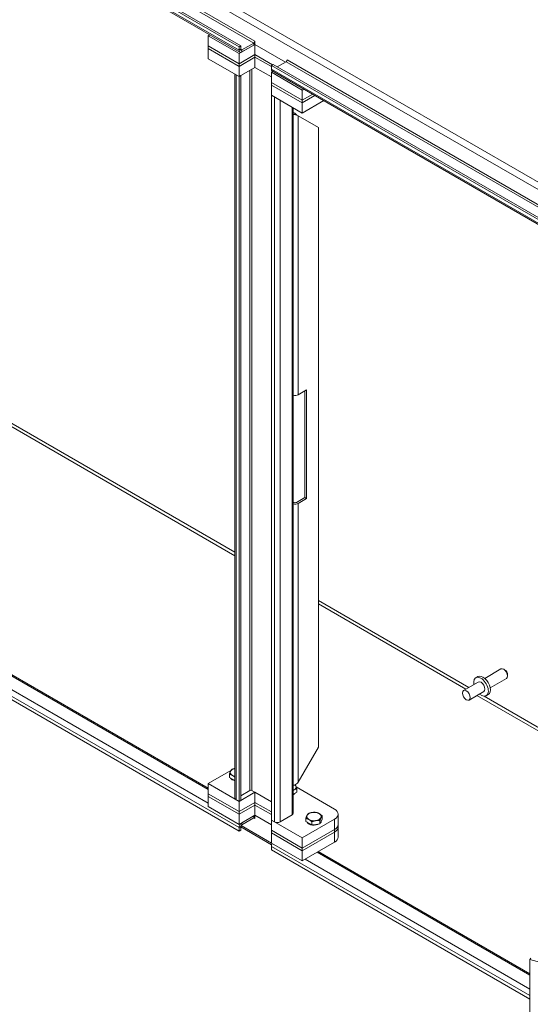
# Model space of a CAD drawing. Header units: inches. Extents: x 8 to 265, y 5 to 155.
# Tile 131 of 152: x 244 to 253, y 43 to 61. Entities that reach past the tile are written whole.
import ezdxf

# ---------------------------------------------------------------- set-up
doc = ezdxf.new("R2010")
doc.units = ezdxf.units.IN
doc.header["$LTSCALE"] = 16
doc.header["$MEASUREMENT"] = 0
doc.layers.add('Visible (ANSI)', color=7, linetype='Continuous', lineweight=5)
doc.layers.add('Visible Narrow (ANSI)', color=7, linetype='Continuous', lineweight=5)

msp = doc.modelspace()

# ---------------------------------------------------------------- linework, layer by layer
at = {"layer": 'Visible (ANSI)'}
for p, q in [((235.6033, 67.2739), (247.6351, 60.3274)), ((235.6344, 67.2918), (247.6661, 60.3453)), ((247.6499, 60.2321), (235.6928, 67.1356)), ((247.0851, 60.5239), (247.1148, 60.5411)), ((247.6351, 60.2064), (247.0851, 60.5239)), ((247.0851, 60.5239), (247.0851, 60.3425)), ((247.0851, 60.3425), (247.6351, 60.025)), ((247.0851, 60.2971), (247.0851, 60.3425)), ((247.0851, 60.3425), (247.6351, 60.025)), ((247.6351, 60.2064), (247.9183, 60.37)), ((247.6661, 60.3453), (247.6351, 60.3274)), ((247.6661, 60.3453), (247.6661, 60.2828)), ((247.6857, 60.2715), (247.8987, 60.3944)), ((247.6857, 60.2357), (247.8987, 60.3586)), ((247.9183, 60.4284), (247.9183, 60.4285)), ((247.9183, 60.4285), (247.9184, 60.4285)), ((247.9183, 60.37), (248.4636, 60.0552)), ((247.9183, 60.37), (247.9183, 60.1885)), ((247.9184, 60.4285), (247.9184, 60.3699)), ((248.4636, 60.0552), (247.9184, 60.3699)), ((247.6351, 59.9796), (247.0851, 60.2971)), ((247.0851, 60.2971), (247.0851, 60.1157)), ((247.6351, 59.9796), (247.0851, 60.2971)), ((247.6351, 60.3274), (247.6351, 60.2649)), ((247.6351, 60.025), (247.6351, 60.2064)), ((247.9183, 60.1885), (247.6351, 60.025)), ((247.6351, 60.025), (247.9183, 60.1885)), ((248.2327, 60.007), (247.9183, 60.1885)), ((247.9183, 60.1885), (248.2327, 60.007)), ((247.9183, 60.1885), (247.9183, 60.1432)), ((247.0851, 60.1157), (247.6351, 59.7982)), ((247.6351, 59.9796), (247.9183, 60.1432)), ((247.9183, 60.1432), (247.6351, 59.9796)), ((247.6351, 59.9796), (247.6351, 60.025)), ((247.9183, 60.1432), (248.2113, 59.974)), ((247.9183, 60.1432), (247.9183, 59.9617)), ((248.2113, 59.974), (247.9183, 60.1432)), ((248.2423, 60.0126), (248.2113, 59.9947)), ((248.2113, 59.9947), (260.0999, 53.1308)), ((248.2113, 59.9322), (248.2113, 59.9947)), ((248.2423, 60.0126), (260.1196, 53.1552)), ((248.3161, 59.97), (248.4749, 60.0617)), ((248.4945, 60.0936), (248.4945, 60.0959)), ((248.4945, 60.0959), (248.4946, 60.0958)), ((248.4946, 60.0958), (248.4946, 60.0958)), ((247.56, 46.9459), (247.56, 59.8415)), ((247.581, 59.8297), (247.6351, 59.7984)), ((247.6351, 59.7982), (247.6351, 59.9796)), ((247.9183, 59.9617), (247.6351, 59.7982)), ((247.6661, 59.8163), (247.6351, 59.7984)), ((247.6661, 59.8163), (247.6661, 46.9033)), ((247.9183, 59.962), (248.2112, 59.7929)), ((248.2112, 59.7926), (247.9183, 59.9617)), ((248.2409, 59.8909), (248.2112, 59.8738)), ((248.2112, 59.8738), (248.2112, 59.6923)), ((248.7612, 59.5562), (248.2112, 59.8738)), ((260.0522, 53.0717), (248.2262, 59.8994)), ((247.6351, 59.7984), (247.6351, 46.8854)), ((248.2112, 59.6923), (248.7612, 59.3748)), ((248.2112, 59.6923), (248.7612, 59.3748)), ((248.2112, 59.6923), (248.2112, 59.647)), ((248.2112, 59.647), (248.2112, 59.4655)), ((248.7612, 59.3294), (248.2112, 59.647)), ((248.7612, 59.3294), (248.2112, 59.647)), ((248.2112, 59.4658), (248.2653, 59.4345)), ((248.2112, 46.5528), (248.2112, 59.4658)), ((248.2112, 59.4655), (248.7612, 59.148)), ((248.7909, 59.5734), (248.7612, 59.5562)), ((248.7612, 59.5562), (248.7612, 59.3748)), ((248.7612, 59.3748), (248.948, 59.4827)), ((248.7612, 59.3748), (248.948, 59.4827)), ((248.9873, 59.46), (248.7612, 59.3294)), ((248.9873, 59.46), (248.7612, 59.3294)), ((248.7612, 59.3748), (248.7612, 59.3294)), ((248.7612, 59.148), (249.1444, 59.3693)), ((248.7612, 59.3294), (248.7612, 59.148)), ((248.6006, 59.2407), (248.6006, 46.6737)), ((248.6006, 59.1556), (248.6041, 59.1536)), ((248.6252, 59.1221), (248.628, 59.1473)), ((248.6668, 59.1118), (248.6875, 59.0999)), ((249.0493, 58.891), (248.6875, 59.0999)), ((249.0493, 58.891), (249.0493, 47.8529)), ((248.6875, 54.1307), (248.8398, 54.2187)), ((248.8088, 52.3012), (248.8088, 54.2008)), ((248.8398, 54.2187), (248.8398, 52.2833)), ((235.9774, 53.5364), (247.0851, 47.1233)), ((247.6351, 46.3562), (235.6033, 53.3027)), ((248.6565, 52.2132), (248.8088, 52.3012)), ((248.8398, 52.2833), (248.6875, 52.1953)), ((248.8398, 52.2833), (248.8088, 52.3012)), ((248.6006, 52.2152), (248.6041, 52.2132)), ((251.854, 49.0881), (251.8897, 49.1087)), ((252.012, 49.0784), (252.3021, 49.2459)), ((252.3657, 49.2326), (252.351, 49.2411)), ((252.4201, 49.1382), (252.4201, 49.1213)), ((251.8977, 49.0125), (251.6358, 48.8612)), ((252.1098, 48.9091), (252.3999, 49.0766)), ((251.9955, 48.8431), (251.7336, 48.6919)), ((252.0392, 48.7674), (252.0748, 48.788)), ((248.6875, 47.2262), (249.0493, 47.8529)), ((247.0851, 47.203), (247.4914, 47.4376)), ((247.4641, 47.3136), (247.4641, 47.3709)), ((247.5458, 47.4689), (247.56, 47.4771)), ((247.6351, 46.8854), (247.0851, 47.203)), ((247.0851, 47.0215), (247.0851, 47.203)), ((247.5171, 47.283), (247.4641, 47.3136)), ((247.56, 47.2583), (247.5171, 47.283)), ((247.0851, 47.0215), (247.6351, 46.704)), ((247.0851, 46.9762), (247.0851, 47.0215)), ((247.0851, 47.0215), (247.6351, 46.704)), ((247.6351, 46.8854), (247.9183, 47.049)), ((247.6661, 46.9885), (247.825, 47.0802)), ((248.2112, 46.8799), (247.8642, 47.0802)), ((247.9183, 47.049), (248.2112, 46.8799)), ((247.9183, 46.8675), (247.9183, 47.049)), ((248.6125, 47.0232), (248.6006, 47.0164)), ((248.6654, 47.0538), (248.6125, 47.0232)), ((248.6538, 47.144), (249.3374, 46.7493)), ((248.6654, 47.0538), (248.6654, 47.1111)), ((247.6351, 46.6586), (247.0851, 46.9762)), ((247.0851, 46.9762), (247.0851, 46.7947)), ((247.6351, 46.6586), (247.0851, 46.9762)), ((247.6351, 46.8854), (247.581, 46.9167)), ((247.6661, 46.9033), (247.6351, 46.8854)), ((247.6351, 46.704), (247.6351, 46.8854)), ((247.9183, 46.8675), (247.6351, 46.704)), ((247.6351, 46.704), (247.9183, 46.8675)), ((248.2112, 46.6984), (247.9183, 46.8675)), ((247.9183, 46.8675), (248.2112, 46.6984)), ((247.9183, 46.8675), (247.9183, 46.8222)), ((247.0851, 46.7947), (247.6351, 46.4772)), ((247.6351, 46.6586), (247.9183, 46.8222)), ((247.9183, 46.8222), (247.6351, 46.6586)), ((247.6351, 46.6586), (247.6351, 46.704)), ((247.6351, 46.4772), (247.6351, 46.6586)), ((247.9183, 46.8222), (248.2112, 46.6531)), ((247.9183, 46.8222), (247.9183, 46.6407)), ((248.2112, 46.6531), (247.9183, 46.8222)), ((249.4025, 46.4772), (249.4025, 46.6586)), ((247.9183, 46.6407), (247.6351, 46.4772)), ((247.8987, 46.6294), (247.6857, 46.5064)), ((247.6857, 46.4706), (247.8987, 46.5936)), ((248.2112, 46.4716), (247.9183, 46.6407)), ((247.9183, 46.5821), (247.9183, 46.5822)), ((247.9183, 46.5821), (247.9184, 46.5822)), ((247.9184, 46.5821), (247.9183, 46.5821)), ((247.9184, 46.6407), (247.9184, 46.5821)), ((247.9184, 46.6407), (248.2112, 46.4716)), ((248.2653, 46.5215), (248.2112, 46.5528)), ((248.7612, 46.2353), (248.2112, 46.5528)), ((248.2112, 46.5528), (248.2112, 46.3713)), ((248.5796, 46.6445), (248.3666, 46.5215)), ((249.3374, 46.5679), (248.7612, 46.2353)), ((248.826, 46.5274), (248.826, 46.5847)), ((248.879, 46.4968), (248.826, 46.5274)), ((248.9319, 46.4662), (248.879, 46.4968)), ((248.9319, 46.4662), (248.9319, 46.5235)), ((249.0043, 46.4774), (248.9319, 46.4662)), ((249.0767, 46.4886), (249.0043, 46.4774)), ((249.0767, 46.4886), (249.0767, 46.5459)), ((249.0961, 46.5304), (249.0767, 46.4886)), ((249.1155, 46.5722), (249.0961, 46.5304)), ((249.1005, 46.5399), (249.1005, 46.5377)), ((249.1155, 46.5722), (249.1155, 46.6295)), ((249.4025, 46.4772), (249.4025, 46.4318)), ((247.6351, 46.4187), (247.6351, 46.3562)), ((247.6661, 46.3741), (247.6351, 46.3562)), ((247.6661, 46.3741), (247.6661, 46.4366)), ((248.2163, 46.1142), (247.6661, 46.4319)), ((248.2112, 46.3713), (248.7612, 46.0538)), ((248.2112, 46.3713), (248.7612, 46.0538)), ((248.2112, 46.3713), (248.2112, 46.326)), ((248.2112, 46.326), (248.2112, 46.1445)), ((248.7612, 46.0085), (248.2112, 46.326)), ((248.7612, 46.0085), (248.2112, 46.326)), ((248.7612, 46.0538), (249.3374, 46.3865)), ((248.7612, 46.0538), (249.3374, 46.3865)), ((249.3374, 46.3411), (248.7612, 46.0085)), ((249.3374, 46.3411), (248.7612, 46.0085)), ((249.4025, 46.4318), (249.4025, 46.2504)), ((248.2112, 46.1445), (248.7612, 45.827)), ((248.7612, 46.0538), (248.7612, 46.2353)), ((248.7612, 45.827), (249.3374, 46.1597)), ((248.2113, 46.0235), (248.2113, 46.086)), ((252.8158, 43.3652), (248.2113, 46.0235)), ((248.7612, 46.0538), (248.7612, 46.0085)), ((248.7612, 46.0085), (248.7612, 45.827)), ((249.0458, 45.9913), (252.8158, 43.8147)), ((252.8343, 44.0938), (252.8158, 44.0709)), ((252.8158, 44.0709), (253.1429, 43.9828)), ((252.8158, 29.7587), (252.8158, 44.0709))]:
    msp.add_line(p, q, dxfattribs=at)
for centre, major_axis, start_param, end_param in [((247.8987, 60.4171), (0.0139, 0.0241), 3.9269908, 5.4977871), ((247.8987, 60.4171), (0.0358, 0.062), 3.9269908, 4.3270273), ((247.6857, 60.2941), (-0.0358, -0.062), 5.4977871, 7.0685835), ((247.6857, 60.2941), (-0.0139, -0.0241), 5.4977871, 7.0685835), ((248.4749, 60.0844), (0.0139, 0.0241), 3.9269908, 5.4977871), ((248.262, 59.9615), (-0.0358, -0.062), 5.4977871, 6.2831853), ((248.6303, 59.1687), (0.0809, 0), 4.3368231, 4.6500383), ((248.6303, 59.1687), (-0.037, 0), 0.7853982, 1.5084456), ((248.6303, 54.1637), (0.0809, 0), 4.3368231, 5.4977871), ((248.6303, 52.2283), (-0.0809, 0), 1.1952305, 2.3561945), ((248.6303, 52.2283), (0.037, 0), 3.9269908, 5.4977871), ((251.9822, 48.9483), (0.0926, -0.1604), 0, 3.1415927), ((252.351, 49.1612), (-0.0489, 0.0847), 3.1415927, 6.2831853), ((252.3657, 49.1697), (-0.0385, 0.0667), 3.9269908, 5.4977871), ((251.9466, 48.9278), (0.0926, -0.1604), 5.2686328, 10.4393305), ((251.9466, 48.9278), (-0.0489, 0.0847), 3.1415927, 6.2831853), ((247.6089, 47.4028), (-0.1298, 0), 6.0213859, 7.0685835), ((247.6089, 47.4028), (-0.1298, 0), 5.0987048, 6.0213859), ((247.6089, 47.3239), (-0.1298, 0), 0.3028746, 1.1844805), ((247.6089, 47.4028), (0.1298, 0), 3.9269908, 4.3260731), ((248.6303, 47.2234), (-0.0809, 0), 1.1952305, 1.5084456), ((248.5207, 47.143), (0.1298, 0), 0.2617994, 0.5276492), ((247.8446, 47.0689), (0.0278, 0), 0.7853982, 2.3561945), ((248.5207, 47.143), (0.1298, 0), 5.3756749, 5.4977871), ((248.5207, 47.0641), (0.1298, 0), 5.3756749, 5.9803107), ((248.5207, 47.143), (0.1298, 0), 5.4977871, 6.5449847), ((247.6316, 46.9459), (-0.0716, 0), 0, 0.7853982), ((248.529, 46.6737), (0.0716, 0), 5.4977871, 6.2831853), ((248.9707, 46.6165), (-0.1298, 0), 4.9741884, 6.0213859), ((248.9707, 46.6165), (-0.1298, 0), 3.9269908, 4.9741884), ((248.9707, 46.6165), (0.1298, 0), 6.0213859, 7.0685835), ((249.1802, 46.6586), (0.2222, 0), 5.4977871, 7.0685835), ((247.6857, 46.4479), (-0.0358, -0.062), 3.9269908, 5.4977871), ((247.8987, 46.5709), (0.0358, 0.062), 0.3853617, 0.7853982), ((247.8987, 46.5709), (0.0139, 0.0241), 5.4977871, 7.0685835), ((248.316, 46.5508), (-0.0716, 0), 0.7853982, 2.3561945), ((248.9707, 46.6165), (-0.1298, 0), 6.0213859, 7.0685835), ((248.9707, 46.5377), (-0.1298, 0), 0.3028746, 2.3986261), ((248.9707, 46.6165), (0.1298, 0), 3.9269908, 4.9741884), ((248.9707, 46.6165), (0.1298, 0), 4.9741884, 6.0213859), ((248.9707, 46.5377), (0.1298, 0), 5.7312664, 6.2831853), ((249.1802, 46.4772), (0.2222, 0), 5.4977871, 6.2831853), ((249.1802, 46.4772), (0.2222, 0), 5.4977871, 6.2831853), ((247.6857, 46.4479), (0.0139, 0.0241), 0.7853982, 2.3561945), ((249.1802, 46.4318), (0.2222, 0), 5.4977871, 6.2831853), ((249.1802, 46.4318), (0.2222, 0), 5.4977871, 6.2831853), ((248.262, 46.1152), (0.0358, 0.062), 1.5707963, 2.3561945), ((249.1802, 46.2504), (0.2222, 0), 5.4977871, 6.2831853)]:
    msp.add_ellipse(centre, major_axis=major_axis, ratio=0.5773503, start_param=start_param, end_param=end_param, dxfattribs=at)
msp.add_ellipse((251.6847, 48.7766), major_axis=(-0.0489, 0.0847), ratio=0.5773503, dxfattribs=at)
for points in [[(248.6875, 59.0999), (248.6713, 59.1025), (248.648, 59.1093), (248.6252, 59.1221)], [(248.628, 59.1473), (248.6353, 59.1387), (248.6427, 59.1314), (248.649, 59.1252)], [(248.6252, 47.1768), (248.648, 47.1879), (248.6713, 47.2049), (248.6875, 47.2262)]]:
    msp.add_open_spline(points, degree=3, dxfattribs=at)
msp.add_open_spline([(248.649, 59.1252), (248.6532, 59.121), (248.658, 59.1173), (248.6642, 59.1134), (248.6655, 59.1125), (248.6668, 59.1118)], degree=3, knots=[0, 0, 0, 0, 0.076237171, 0.076237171, 0.097397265, 0.097397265, 0.097397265, 0.097397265], dxfattribs=at)
for points, weights in [([(247.4641, 47.3709), (247.4745, 47.4028), (247.4835, 47.4222)], [1, 1.0379548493, 1]), ([(247.5171, 47.3498), (247.4925, 47.364), (247.4641, 47.3709)], [1, 1.0379548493, 1]), ([(247.4835, 47.4222), (247.4925, 47.4416), (247.5029, 47.4545)], [1, 1.0379548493, 1]), ([(247.5029, 47.4545), (247.5334, 47.4667), (247.56, 47.4723)], [1, 1.02958331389, 1.01305012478]), ([(247.56, 47.3187), (247.5375, 47.338), (247.5171, 47.3498)], [1.01103891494, 1.03125148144, 1]), ([(248.6355, 47.1822), (248.6409, 47.1735), (248.646, 47.1624)], [1.01866913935, 1.02139619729, 1]), ([(248.6125, 47.09), (248.6066, 47.0866), (248.6006, 47.0826)], [1, 1.00886102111, 1.01358461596]), ([(248.6654, 47.1111), (248.637, 47.1042), (248.6125, 47.09)], [1, 1.0379548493, 1]), ([(248.646, 47.1624), (248.655, 47.143), (248.6654, 47.1111)], [1, 1.0379548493, 1]), ([(248.8454, 46.6359), (248.8544, 46.6553), (248.8648, 46.6682)], [1, 1.0379548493, 1]), ([(248.8648, 46.6682), (248.9035, 46.6837), (248.9371, 46.6889)], [1, 1.0379548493, 1]), ([(248.9371, 46.6889), (248.9707, 46.6941), (249.0095, 46.6906)], [1, 1.0379548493, 1]), ([(249.0095, 46.6906), (249.0379, 46.6837), (249.0625, 46.6695)], [1, 1.0379548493, 1]), ([(249.0625, 46.6695), (249.0871, 46.6553), (249.1155, 46.6295)], [1, 1.0379548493, 1]), ([(248.826, 46.5847), (248.8364, 46.6165), (248.8454, 46.6359)], [1, 1.0379548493, 1]), ([(248.879, 46.5636), (248.8544, 46.5777), (248.826, 46.5847)], [1, 1.0379548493, 1]), ([(248.9319, 46.5235), (248.9035, 46.5494), (248.879, 46.5636)], [1, 1.0379548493, 1]), ([(249.0043, 46.5442), (248.9707, 46.539), (248.9319, 46.5235)], [1, 1.0379548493, 1]), ([(249.0767, 46.5459), (249.0379, 46.5494), (249.0043, 46.5442)], [1, 1.0379548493, 1]), ([(249.0961, 46.5971), (249.0871, 46.5777), (249.0767, 46.5459)], [1, 1.0379548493, 1]), ([(249.1155, 46.6295), (249.1051, 46.6165), (249.0961, 46.5971)], [1, 1.0379548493, 1])]:
    msp.add_rational_spline(points, weights, degree=2, dxfattribs=at)
at = {"layer": 'Visible Narrow (ANSI)'}
for p, q in [((260.7117, 53.3108), (235.7011, 67.7507)), ((235.7238, 67.8696), (260.8034, 53.39)), ((235.6538, 67.1823), (247.6351, 60.2649)), ((235.9337, 67.3478), (247.9183, 60.4284)), ((247.8987, 60.3944), (235.9529, 67.2914)), ((247.8987, 60.3586), (247.8987, 60.3944)), ((247.9183, 60.4284), (247.9184, 60.4285)), ((247.6351, 60.2649), (247.6661, 60.2828)), ((247.6661, 60.2828), (247.6857, 60.2715)), ((247.6857, 60.2715), (247.6857, 60.2357)), ((260.2207, 53.2803), (248.4749, 60.0617)), ((248.4946, 60.0958), (260.2486, 53.3096)), ((247.581, 59.8297), (247.581, 46.9167)), ((247.825, 47.0802), (247.825, 59.9078)), ((247.8642, 59.9305), (247.8642, 47.0802)), ((248.2113, 59.9322), (260.0655, 53.0882)), ((248.2653, 46.5215), (248.2653, 59.4345)), ((248.3666, 59.3758), (248.3666, 46.5215)), ((248.5796, 46.6445), (248.5796, 59.2528)), ((248.6006, 59.1516), (248.6041, 59.1536)), ((248.6875, 59.0999), (248.6875, 54.1307)), ((247.56, 51.2627), (239.8975, 55.6867)), ((240.0259, 55.673), (247.56, 51.3232)), ((247.0851, 47.0991), (235.9564, 53.5243)), ((247.6351, 46.4187), (235.6538, 53.3361)), ((235.7435, 53.4013), (247.0851, 46.8532)), ((248.6875, 52.1953), (248.6875, 47.2262)), ((249.0493, 50.4634), (251.7301, 48.9156)), ((251.6777, 48.8854), (249.0493, 50.4029)), ((255.0831, 46.9193), (251.8732, 48.7725)), ((252.0017, 48.7588), (255.1164, 46.9605)), ((247.6857, 46.5064), (247.6857, 46.4706)), ((247.8987, 46.5936), (247.8987, 46.6294)), ((247.9183, 46.5822), (247.8987, 46.5936)), ((247.9183, 46.5822), (247.9184, 46.5823)), ((249.3374, 46.5679), (249.3374, 46.3865)), ((247.6661, 46.4366), (247.6351, 46.4187)), ((247.6718, 46.456), (248.2112, 46.1445)), ((249.3374, 46.3865), (249.3374, 46.3411)), ((249.3374, 46.3411), (249.3374, 46.1597)), ((252.8158, 43.4276), (248.2113, 46.086)), ((252.8158, 43.7905), (249.0248, 45.9792)), ((248.8119, 45.8563), (252.8158, 43.5446))]:
    msp.add_line(p, q, dxfattribs=at)

doc.saveas('drawing.dxf')
